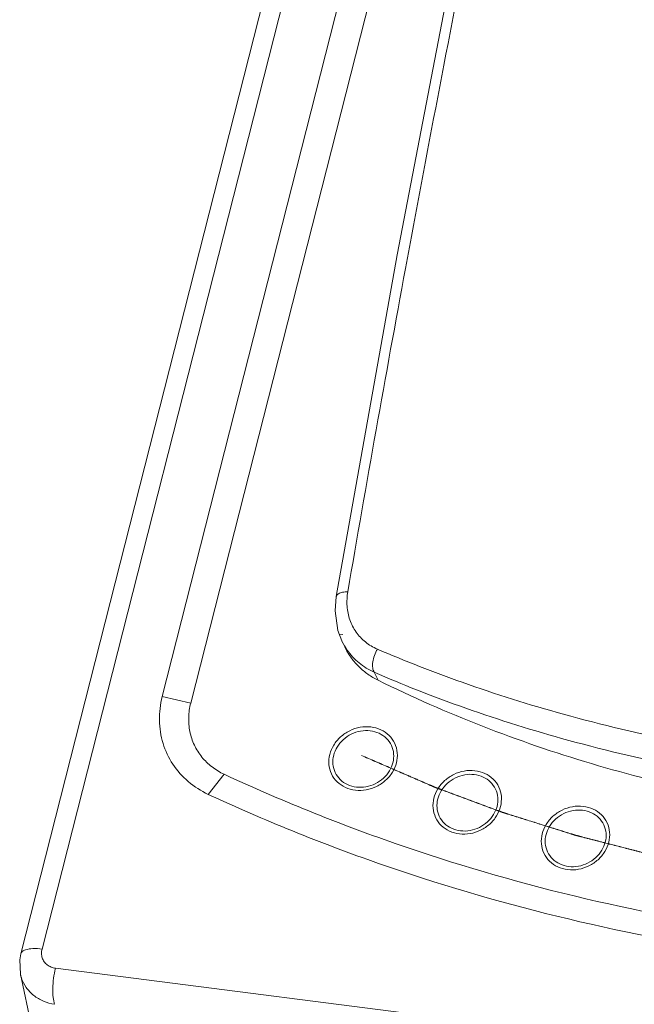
# Model space of a CAD drawing. Header units: millimetres. Extents: x -473 to 23648, y -382 to 1866.
# Tile 123 of 256: x 5613 to 5678, y 492 to 597. Entities that reach past the tile are written whole.
import ezdxf

# ---------------------------------------------------------------- set-up
doc = ezdxf.new("R2010")
doc.units = ezdxf.units.MM
doc.header["$LTSCALE"] = 80
doc.layers.get('0').update_dxf_attribs({"linetype": 'CONTINUOUS'})

msp = doc.modelspace()

# ---------------------------------------------------------------- linework, layer by layer
at = {"linetype": 'Continuous', "lineweight": 0}
for p, q in [((5650.798, 645.747), (5613.164, 497.747)), ((5653.05, 646.261), (5615.416, 498.262)), ((5658.809, 645.526), (5628.173, 525.046)), ((5661.83, 644.828), (5631.194, 524.348)), ((5646.635, 535.667), (5646.635, 535.667)), ((5647.316, 531.624), (5646.957, 531.67)), ((5647.23, 530.948), (5647.529, 530.32)), ((5650.663, 527.627), (5651.074, 526.777)), ((5631.194, 524.348), (5628.173, 525.046)), ((5634.742, 516.807), (5633.052, 514.676)), ((5616.849, 496.228), (5765.368, 477.269)), ((5614.579, 488.88), (5613.121, 495.599))]:
    msp.add_line(p, q, dxfattribs=at)
for points in [[(5667.638, 644.778), (5660.174, 608.664), (5653.098, 571.902), (5646.635, 535.667)], [(5646.635, 535.667), (5646.512, 534.141), (5646.813, 532.051), (5647.229, 530.949)], [(5613.164, 497.747), (5613.049, 497.126), (5613.123, 495.592)]]:
    msp.add_lwpolyline(points, dxfattribs=at)
for points, start_tangent, end_tangent in [([(5668.814, 644.901), (5660.949, 606.789), (5653.975, 570.456), (5647.861, 536.172)], (-0.2090396, -0.9779072), (-0.1692815, -0.9855677)), ([(5647.861, 536.172), (5647.283, 536.11), (5646.863, 535.954), (5646.651, 535.724), (5646.637, 535.667)], (-0.999812, -0.0193916), (-0.1398574, -0.9901717)), ([(5647.861, 536.172), (5647.781, 534.631), (5648.078, 533.179), (5648.737, 531.892), (5649.726, 530.841), (5650.993, 530.082)], (-0.1689641, -0.9856222), (0.9183757, -0.3957096)), ([(5647.238, 530.93), (5647.791, 529.978), (5649.05, 528.619), (5650.663, 527.627)], (0.4299013, -0.9028759), (0.9130201, -0.4079147)), ([(5651.074, 526.777), (5649.999, 527.413), (5649.052, 528.198), (5648.252, 529.115), (5647.615, 530.144), (5647.529, 530.319)], (-0.897128, 0.4417707), (-0.4298375, 0.9029063)), ([(5650.993, 530.082), (5650.678, 529.41), (5650.505, 528.715), (5650.5, 528.092), (5650.663, 527.627)], (-0.5122057, -0.8588628), (0.5539052, -0.8325798)), ([(5650.993, 530.082), (5659.994, 526.558), (5670.744, 523.171), (5683.085, 520.227), (5696.779, 517.983)], (0.918466, -0.3954999), (0.9919492, -0.1266366)), ([(5650.663, 527.627), (5659.723, 524.047), (5670.544, 520.611), (5682.966, 517.627), (5696.75, 515.362)], (0.9171375, -0.398571), (0.9919499, -0.1266309)), ([(5651.074, 526.777), (5662.15, 521.9), (5673.716, 517.934), (5685.693, 514.904), (5698.001, 512.831), (5710.555, 511.73), (5723.272, 511.607), (5736.065, 512.465), (5748.847, 514.296)], (0.897128, -0.4417707), (0.9839154, 0.1786352)), ([(5628.173, 525.046), (5627.874, 522.527), (5628.258, 520.084), (5629.299, 517.871), (5630.932, 516.029), (5633.052, 514.676)], (-0.2464423, -0.9691575), (0.9070041, -0.4211217)), ([(5631.194, 524.348), (5630.979, 522.841), (5631.105, 521.333), (5631.577, 519.906), (5632.375, 518.635), (5633.452, 517.587), (5634.742, 516.806)], (-0.2464423, -0.9691575), (0.9070041, -0.4211217)), ([(5645.952, 518.916), (5646.361, 519.885), (5647.09, 520.766), (5648.057, 521.422), (5649.165, 521.785), (5650.304, 521.82), (5651.362, 521.523), (5652.234, 520.923), (5652.834, 520.081), (5653.103, 519.079), (5653.013, 518.015)], (0.2464423, 0.9691575), (-0.2464423, -0.9691575)), ([(5646.361, 518.829), (5646.725, 519.691), (5647.373, 520.475), (5648.233, 521.058), (5649.219, 521.381), (5650.233, 521.412), (5651.174, 521.148), (5651.95, 520.615), (5652.483, 519.866), (5652.722, 518.974), (5652.642, 518.027)], (0.2464423, 0.9691575), (-0.2464423, -0.9691575)), ([(5653.013, 518.015), (5652.604, 517.045), (5651.875, 516.165), (5650.908, 515.509), (5649.8, 515.146), (5648.66, 515.111), (5647.602, 515.408), (5646.73, 516.007), (5646.13, 516.85), (5645.862, 517.852), (5645.952, 518.916)], (-0.2464423, -0.9691575), (0.2464423, 0.9691575)), ([(5652.642, 518.027), (5652.278, 517.165), (5651.63, 516.382), (5650.77, 515.798), (5649.784, 515.475), (5648.771, 515.444), (5647.829, 515.708), (5647.053, 516.242), (5646.52, 516.991), (5646.281, 517.883), (5646.361, 518.829)], (-0.2464423, -0.9691575), (0.2464423, 0.9691575)), ([(5695.864, 505.45), (5695.142, 505.559), (5694.42, 505.669), (5693.698, 505.778), (5692.976, 505.888), (5692.254, 505.997), (5691.532, 506.107), (5690.809, 506.217), (5690.448, 506.271), (5690.087, 506.326), (5689.726, 506.381), (5689.546, 506.408), (5689.365, 506.436), (5689.185, 506.463), (5689.004, 506.491), (5688.824, 506.518), (5688.643, 506.545), (5688.553, 506.559), (5688.463, 506.573), (5688.417, 506.58), (5688.372, 506.586), (5688.327, 506.593), (5688.282, 506.6), (5688.237, 506.607), (5688.214, 506.61), (5688.203, 506.612), (5688.192, 506.614), (5688.181, 506.616), (5688.169, 506.617), (5688.166, 506.618), (5688.164, 506.618), (5688.162, 506.618), (5688.161, 506.619), (5688.158, 506.619), (5688.152, 506.62), (5688.146, 506.622), (5688.134, 506.624), (5688.122, 506.626), (5688.098, 506.631), (5688.074, 506.636), (5688.051, 506.641), (5688.003, 506.651), (5687.955, 506.66), (5687.908, 506.67), (5687.812, 506.689), (5687.717, 506.709), (5687.622, 506.728), (5687.527, 506.747), (5687.336, 506.786), (5687.145, 506.824), (5686.955, 506.863), (5686.764, 506.902), (5686.383, 506.979), (5686.002, 507.056), (5685.621, 507.133), (5685.24, 507.211), (5684.859, 507.288), (5684.097, 507.442), (5683.334, 507.597), (5682.953, 507.674), (5682.572, 507.751), (5682.191, 507.829), (5681.81, 507.906), (5681.429, 507.983), (5681.048, 508.06), (5680.857, 508.099), (5680.667, 508.138), (5680.571, 508.157), (5680.476, 508.176), (5680.381, 508.196), (5680.285, 508.215), (5680.19, 508.234), (5680.142, 508.244), (5680.119, 508.249), (5680.095, 508.254), (5680.071, 508.258), (5680.059, 508.261), (5680.047, 508.263), (5680.041, 508.264), (5680.035, 508.266), (5680.032, 508.266), (5680.029, 508.267), (5680.024, 508.268), (5680.012, 508.271), (5680, 508.274), (5679.977, 508.28), (5679.953, 508.286), (5679.907, 508.298), (5679.86, 508.31), (5679.813, 508.323), (5679.72, 508.347), (5679.626, 508.371), (5679.532, 508.395), (5679.345, 508.443), (5679.158, 508.491), (5678.971, 508.539), (5678.784, 508.587), (5678.41, 508.683), (5678.036, 508.78), (5677.662, 508.876), (5677.288, 508.972), (5676.539, 509.165), (5675.791, 509.357), (5675.043, 509.549), (5674.668, 509.646), (5674.294, 509.742), (5673.92, 509.838), (5673.546, 509.934), (5673.359, 509.982), (5673.172, 510.031), (5672.985, 510.079), (5672.798, 510.127), (5672.611, 510.175), (5672.517, 510.199), (5672.423, 510.223), (5672.33, 510.247), (5672.283, 510.259), (5672.236, 510.271), (5672.19, 510.283), (5672.143, 510.295), (5672.119, 510.301), (5672.096, 510.307), (5672.084, 510.31), (5672.073, 510.313), (5672.061, 510.316), (5672.055, 510.318), (5672.052, 510.319), (5672.049, 510.319), (5672.046, 510.32), (5672.044, 510.321), (5672.038, 510.323), (5672.026, 510.326), (5672.015, 510.33), (5672.004, 510.334), (5671.981, 510.341), (5671.958, 510.348), (5671.912, 510.362), (5671.866, 510.377), (5671.82, 510.391), (5671.775, 510.406), (5671.683, 510.434), (5671.592, 510.463), (5671.5, 510.492), (5671.317, 510.549), (5671.134, 510.607), (5670.951, 510.664), (5670.768, 510.722), (5670.585, 510.779), (5670.218, 510.894), (5669.852, 511.009), (5669.486, 511.124), (5669.12, 511.239), (5668.387, 511.469), (5667.655, 511.699), (5666.923, 511.929), (5666.557, 512.043), (5666.19, 512.158), (5665.824, 512.273), (5665.641, 512.331), (5665.458, 512.388), (5665.275, 512.446), (5665.092, 512.503), (5664.909, 512.561), (5664.726, 512.618), (5664.634, 512.647), (5664.543, 512.676), (5664.497, 512.69), (5664.451, 512.704), (5664.405, 512.719), (5664.359, 512.733), (5664.314, 512.748), (5664.291, 512.755), (5664.279, 512.758), (5664.268, 512.762), (5664.256, 512.765), (5664.245, 512.769), (5664.242, 512.77), (5664.239, 512.771), (5664.238, 512.771), (5664.237, 512.772), (5664.234, 512.773), (5664.229, 512.775), (5664.224, 512.777), (5664.213, 512.78), (5664.203, 512.784), (5664.182, 512.792), (5664.161, 512.8), (5664.14, 512.808), (5664.098, 512.823), (5664.057, 512.839), (5664.015, 512.854), (5663.932, 512.885), (5663.848, 512.916), (5663.765, 512.947), (5663.681, 512.978), (5663.514, 513.04), (5663.348, 513.102), (5663.181, 513.164), (5663.014, 513.226), (5662.68, 513.35), (5662.347, 513.474), (5662.013, 513.597), (5661.679, 513.721), (5661.345, 513.845), (5660.678, 514.093), (5660.344, 514.217), (5660.011, 514.341), (5659.677, 514.465), (5659.343, 514.589), (5659.01, 514.712), (5658.676, 514.836), (5658.342, 514.96), (5658.175, 515.022), (5658.009, 515.084), (5657.842, 515.146), (5657.758, 515.177), (5657.675, 515.208), (5657.592, 515.239), (5657.508, 515.27), (5657.425, 515.301), (5657.341, 515.332), (5657.3, 515.347), (5657.258, 515.363), (5657.216, 515.378), (5657.195, 515.386), (5657.174, 515.394), (5657.154, 515.402), (5657.143, 515.405), (5657.133, 515.409), (5657.127, 515.411), (5657.122, 515.413), (5657.12, 515.414), (5657.118, 515.415), (5657.117, 515.415), (5657.114, 515.417), (5657.111, 515.418), (5657.105, 515.42), (5657.1, 515.423), (5657.088, 515.428), (5657.077, 515.433), (5657.065, 515.438), (5657.043, 515.448), (5656.997, 515.467), (5656.951, 515.487), (5656.905, 515.507), (5656.859, 515.527), (5656.814, 515.547), (5656.722, 515.586), (5656.631, 515.626), (5656.539, 515.666), (5656.448, 515.705), (5656.264, 515.785), (5656.081, 515.864), (5655.898, 515.943), (5655.715, 516.023), (5655.532, 516.102), (5655.166, 516.261), (5654.8, 516.419), (5654.434, 516.578), (5654.068, 516.737), (5653.701, 516.895), (5652.969, 517.213), (5652.237, 517.53), (5651.505, 517.848), (5650.772, 518.165), (5650.04, 518.482), (5649.308, 518.8)], (-0.9886815, 0.1500295), (-0.9175409, 0.3976414)), ([(5695.867, 505.459), (5695.145, 505.569), (5694.422, 505.678), (5693.7, 505.788), (5692.978, 505.897), (5692.256, 506.007), (5691.534, 506.116), (5690.812, 506.226), (5690.451, 506.281), (5690.09, 506.336), (5689.729, 506.39), (5689.548, 506.418), (5689.368, 506.445), (5689.187, 506.473), (5689.007, 506.5), (5688.826, 506.527), (5688.646, 506.555), (5688.555, 506.568), (5688.465, 506.582), (5688.42, 506.589), (5688.375, 506.596), (5688.33, 506.603), (5688.284, 506.61), (5688.239, 506.616), (5688.217, 506.62), (5688.205, 506.622), (5688.194, 506.623), (5688.183, 506.625), (5688.172, 506.627), (5688.169, 506.627), (5688.166, 506.628), (5688.165, 506.628), (5688.163, 506.628), (5688.16, 506.629), (5688.154, 506.63), (5688.148, 506.631), (5688.136, 506.633), (5688.124, 506.636), (5688.101, 506.641), (5688.077, 506.646), (5688.053, 506.65), (5688.005, 506.66), (5687.958, 506.67), (5687.91, 506.679), (5687.815, 506.699), (5687.719, 506.718), (5687.624, 506.737), (5687.529, 506.757), (5687.338, 506.795), (5687.148, 506.834), (5686.957, 506.872), (5686.767, 506.911), (5686.386, 506.988), (5686.004, 507.066), (5685.623, 507.143), (5685.242, 507.22), (5684.861, 507.297), (5684.099, 507.452), (5683.337, 507.606), (5682.956, 507.684), (5682.574, 507.761), (5682.193, 507.838), (5681.812, 507.915), (5681.431, 507.993), (5681.05, 508.07), (5680.859, 508.108), (5680.669, 508.147), (5680.574, 508.166), (5680.478, 508.186), (5680.383, 508.205), (5680.288, 508.224), (5680.193, 508.244), (5680.145, 508.253), (5680.121, 508.258), (5680.097, 508.263), (5680.073, 508.268), (5680.062, 508.27), (5680.05, 508.273), (5680.044, 508.274), (5680.038, 508.275), (5680.035, 508.276), (5680.032, 508.276), (5680.026, 508.278), (5680.014, 508.281), (5680.003, 508.284), (5679.979, 508.29), (5679.956, 508.296), (5679.909, 508.308), (5679.862, 508.32), (5679.815, 508.332), (5679.722, 508.356), (5679.628, 508.38), (5679.535, 508.404), (5679.348, 508.452), (5679.161, 508.5), (5678.974, 508.548), (5678.787, 508.597), (5678.412, 508.693), (5678.038, 508.789), (5677.664, 508.885), (5677.29, 508.982), (5676.542, 509.174), (5675.793, 509.366), (5675.045, 509.559), (5674.671, 509.655), (5674.297, 509.751), (5673.922, 509.848), (5673.548, 509.944), (5673.361, 509.992), (5673.174, 510.04), (5672.987, 510.088), (5672.8, 510.136), (5672.613, 510.184), (5672.519, 510.208), (5672.426, 510.232), (5672.332, 510.257), (5672.286, 510.269), (5672.239, 510.281), (5672.192, 510.293), (5672.145, 510.305), (5672.122, 510.311), (5672.098, 510.317), (5672.087, 510.32), (5672.075, 510.323), (5672.063, 510.326), (5672.058, 510.327), (5672.055, 510.328), (5672.052, 510.329), (5672.049, 510.33), (5672.046, 510.331), (5672.04, 510.332), (5672.029, 510.336), (5672.017, 510.34), (5672.006, 510.343), (5671.983, 510.35), (5671.96, 510.357), (5671.914, 510.372), (5671.869, 510.386), (5671.823, 510.401), (5671.777, 510.415), (5671.685, 510.444), (5671.594, 510.472), (5671.502, 510.501), (5671.319, 510.559), (5671.136, 510.616), (5670.953, 510.674), (5670.77, 510.731), (5670.587, 510.789), (5670.221, 510.903), (5669.855, 511.018), (5669.488, 511.133), (5669.122, 511.248), (5668.39, 511.478), (5667.658, 511.708), (5666.925, 511.938), (5666.559, 512.053), (5666.193, 512.168), (5665.827, 512.283), (5665.644, 512.34), (5665.46, 512.398), (5665.277, 512.455), (5665.094, 512.513), (5664.911, 512.57), (5664.728, 512.628), (5664.637, 512.656), (5664.545, 512.685), (5664.499, 512.699), (5664.453, 512.714), (5664.408, 512.728), (5664.362, 512.743), (5664.316, 512.757), (5664.293, 512.764), (5664.282, 512.768), (5664.27, 512.771), (5664.259, 512.775), (5664.247, 512.779), (5664.245, 512.779), (5664.242, 512.78), (5664.24, 512.781), (5664.239, 512.781), (5664.236, 512.782), (5664.231, 512.784), (5664.226, 512.786), (5664.215, 512.79), (5664.205, 512.794), (5664.184, 512.802), (5664.163, 512.809), (5664.142, 512.817), (5664.101, 512.833), (5664.059, 512.848), (5664.017, 512.863), (5663.934, 512.894), (5663.851, 512.925), (5663.767, 512.956), (5663.684, 512.987), (5663.517, 513.049), (5663.35, 513.111), (5663.183, 513.173), (5663.016, 513.235), (5662.683, 513.359), (5662.349, 513.483), (5662.015, 513.607), (5661.682, 513.731), (5661.348, 513.855), (5660.681, 514.102), (5660.347, 514.226), (5660.013, 514.35), (5659.679, 514.474), (5659.346, 514.598), (5659.012, 514.722), (5658.678, 514.846), (5658.345, 514.97), (5658.178, 515.032), (5658.011, 515.094), (5657.844, 515.155), (5657.761, 515.186), (5657.677, 515.217), (5657.594, 515.248), (5657.51, 515.279), (5657.427, 515.31), (5657.344, 515.341), (5657.302, 515.357), (5657.26, 515.372), (5657.219, 515.388), (5657.198, 515.396), (5657.177, 515.403), (5657.156, 515.411), (5657.146, 515.415), (5657.135, 515.419), (5657.13, 515.421), (5657.125, 515.423), (5657.122, 515.424), (5657.121, 515.424), (5657.119, 515.425), (5657.116, 515.426), (5657.114, 515.427), (5657.108, 515.43), (5657.102, 515.432), (5657.091, 515.437), (5657.079, 515.442), (5657.068, 515.447), (5657.045, 515.457), (5656.999, 515.477), (5656.953, 515.497), (5656.908, 515.516), (5656.862, 515.536), (5656.816, 515.556), (5656.725, 515.596), (5656.633, 515.635), (5656.541, 515.675), (5656.45, 515.715), (5656.267, 515.794), (5656.084, 515.873), (5655.901, 515.953), (5655.718, 516.032), (5655.535, 516.112), (5655.168, 516.27), (5654.802, 516.429), (5654.436, 516.588), (5654.07, 516.746), (5653.704, 516.905), (5652.972, 517.222), (5652.239, 517.54), (5651.507, 517.857), (5650.775, 518.174), (5650.042, 518.492), (5649.31, 518.809)], (-0.9886815, 0.1500295), (-0.9175409, 0.3976414)), ([(5656.996, 514.28), (5657.405, 515.25), (5658.134, 516.13), (5659.101, 516.786), (5660.209, 517.149), (5661.348, 517.184), (5662.407, 516.887), (5663.279, 516.288), (5663.879, 515.445), (5664.147, 514.443), (5664.057, 513.379)], (0.2464423, 0.9691575), (-0.2464423, -0.9691575)), ([(5634.742, 516.806), (5652.881, 509.472), (5671.885, 503.895), (5691.574, 500.131)], (0.9070041, -0.4211217), (0.9900051, -0.1410318)), ([(5657.405, 514.194), (5657.769, 515.056), (5658.417, 515.839), (5659.278, 516.423), (5660.263, 516.746), (5661.277, 516.777), (5662.218, 516.513), (5662.994, 515.979), (5663.528, 515.23), (5663.767, 514.338), (5663.687, 513.392)], (0.2464423, 0.9691575), (-0.2464423, -0.9691575)), ([(5689.64, 497.92), (5670.043, 501.748), (5651.122, 507.351), (5633.052, 514.676)], (-0.9893182, 0.1457724), (-0.9070041, 0.4211217)), ([(5664.057, 513.379), (5663.648, 512.41), (5662.919, 511.529), (5661.952, 510.873), (5660.844, 510.51), (5659.705, 510.475), (5658.647, 510.772), (5657.775, 511.372), (5657.175, 512.214), (5656.906, 513.216), (5656.996, 514.28)], (-0.2464423, -0.9691575), (0.2464423, 0.9691575)), ([(5663.687, 513.392), (5663.323, 512.529), (5662.674, 511.746), (5661.814, 511.163), (5660.829, 510.84), (5659.815, 510.809), (5658.874, 511.073), (5658.098, 511.606), (5657.564, 512.355), (5657.325, 513.247), (5657.405, 514.194)], (-0.2464423, -0.9691575), (0.2464423, 0.9691575)), ([(5668.483, 510.496), (5668.892, 511.465), (5669.621, 512.346), (5670.588, 513.001), (5671.696, 513.365), (5672.836, 513.399), (5673.894, 513.102), (5674.766, 512.503), (5675.366, 511.661), (5675.634, 510.658), (5675.544, 509.594)], (0.2464423, 0.9691575), (-0.2464423, -0.9691575)), ([(5668.893, 510.409), (5669.256, 511.271), (5669.905, 512.055), (5670.765, 512.638), (5671.75, 512.961), (5672.764, 512.992), (5673.705, 512.728), (5674.481, 512.195), (5675.015, 511.445), (5675.254, 510.554), (5675.174, 509.607)], (0.2464423, 0.9691575), (-0.2464423, -0.9691575)), ([(5675.544, 509.594), (5675.135, 508.625), (5674.406, 507.744), (5673.439, 507.089), (5672.331, 506.725), (5671.192, 506.691), (5670.134, 506.988), (5669.262, 507.587), (5668.662, 508.429), (5668.393, 509.432), (5668.483, 510.496)], (-0.2464423, -0.9691575), (0.2464423, 0.9691575)), ([(5675.174, 509.607), (5674.81, 508.745), (5674.162, 507.962), (5673.301, 507.378), (5672.316, 507.055), (5671.302, 507.024), (5670.361, 507.288), (5669.585, 507.821), (5669.051, 508.571), (5668.813, 509.462), (5668.893, 510.409)], (-0.2464423, -0.9691575), (0.2464423, 0.9691575)), ([(5615.416, 498.262), (5614.434, 498.309), (5613.672, 498.18), (5613.233, 497.894), (5613.171, 497.746)], (-0.9919506, 0.1266258), (-0.2354533, -0.9718857)), ([(5615.416, 498.262), (5615.362, 497.792), (5615.44, 497.334), (5615.646, 496.923), (5615.966, 496.588), (5616.377, 496.351), (5616.849, 496.228)], (-0.2462128, -0.9692158), (0.9919724, -0.1264547)), ([(5616.849, 496.228), (5616.646, 495.169), (5616.557, 494.084), (5616.597, 493.119), (5616.759, 492.404)], (-0.2464423, -0.9691575), (0.3638557, -0.9314553)), ([(5613.123, 495.593), (5613.226, 495.213), (5613.738, 494.197), (5614.536, 493.355), (5615.565, 492.743), (5616.759, 492.404)], (0.213181, -0.9770127), (0.9881311, -0.1536126))]:
    msp.add_spline(points, degree=3, dxfattribs=dict(at, start_tangent=start_tangent, end_tangent=end_tangent))

doc.saveas('drawing.dxf')
